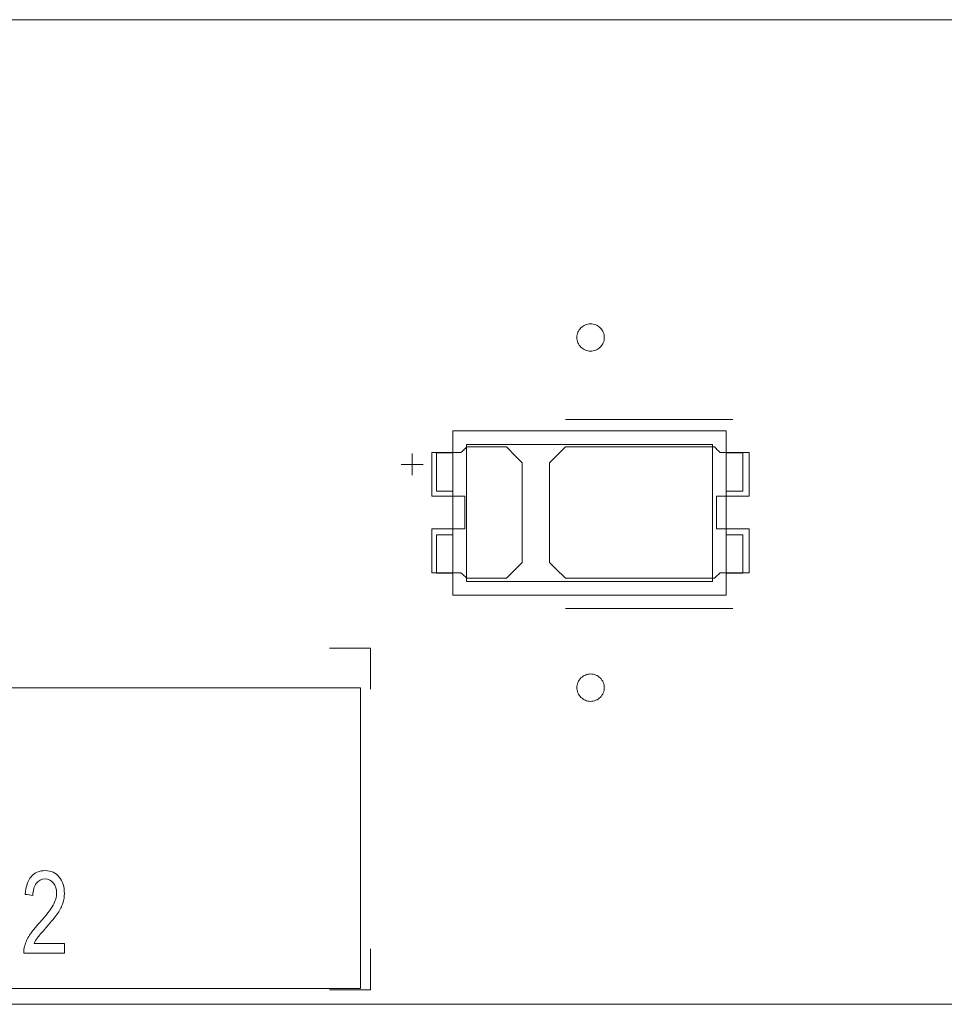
# Model space of a CAD drawing. Header units: inches. Extents: x -35 to 647, y 178 to 608.
# Tile 69 of 234: x 92 to 109, y 551 to 569. Entities that reach past the tile are written whole.
import ezdxf

# ---------------------------------------------------------------- set-up
doc = ezdxf.new("R2010")
doc.units = ezdxf.units.IN
doc.header["$MEASUREMENT"] = 0
doc.layers.add('1', color=7, linetype='Continuous')

# ---------------------------------------------------------------- blocks, each defined once
blk = doc.blocks.new('block 245')
at = {"layer": '1', "color": 155, "lineweight": 18, "true_color": 0x4c7299}
blk.add_lwpolyline([(104.426, 558.768), (99.926, 558.768)], dxfattribs=at)
blk = doc.blocks.new('block 246')
at = {"layer": '1', "color": 155, "lineweight": 18, "true_color": 0x4c7299}
blk.add_lwpolyline([(104.426, 561.268), (104.426, 558.768)], dxfattribs=at)
blk = doc.blocks.new('block 247')
at = {"layer": '1', "color": 155, "lineweight": 18, "true_color": 0x4c7299}
blk.add_lwpolyline([(99.926, 561.268), (104.426, 561.268)], dxfattribs=at)
blk = doc.blocks.new('block 248')
at = {"layer": '1', "color": 155, "lineweight": 18, "true_color": 0x4c7299}
blk.add_lwpolyline([(104.676, 558.518), (104.676, 561.518)], dxfattribs=at)
blk = doc.blocks.new('block 249')
at = {"layer": '1', "color": 155, "lineweight": 18, "true_color": 0x4c7299}
blk.add_lwpolyline([(99.676, 561.518), (99.676, 558.518)], dxfattribs=at)
blk = doc.blocks.new('block 250')
at = {"layer": '1', "color": 155, "lineweight": 18, "true_color": 0x4c7299}
blk.add_lwpolyline([(99.676, 558.518), (104.676, 558.518)], dxfattribs=at)
blk = doc.blocks.new('block 251')
at = {"layer": '1', "color": 155, "lineweight": 18, "true_color": 0x4c7299}
blk.add_lwpolyline([(99.926, 558.768), (99.926, 561.268)], dxfattribs=at)
blk = doc.blocks.new('block 252')
at = {"layer": '1', "color": 155, "lineweight": 18, "true_color": 0x4c7299}
blk.add_lwpolyline([(99.676, 560.418), (99.376, 560.418)], dxfattribs=at)
blk = doc.blocks.new('block 253')
at = {"layer": '1', "color": 155, "lineweight": 18, "true_color": 0x4c7299}
blk.add_lwpolyline([(99.376, 558.918), (99.676, 558.918)], dxfattribs=at)
blk = doc.blocks.new('block 254')
at = {"layer": '1', "color": 155, "lineweight": 18, "true_color": 0x4c7299}
blk.add_lwpolyline([(99.376, 559.618), (99.376, 558.918)], dxfattribs=at)
blk = doc.blocks.new('block 255')
at = {"layer": '1', "color": 155, "lineweight": 18, "true_color": 0x4c7299}
blk.add_lwpolyline([(104.976, 561.118), (104.676, 561.118)], dxfattribs=at)
blk = doc.blocks.new('block 256')
at = {"layer": '1', "color": 155, "lineweight": 18, "true_color": 0x4c7299}
blk.add_lwpolyline([(99.376, 560.418), (99.376, 561.118)], dxfattribs=at)
blk = doc.blocks.new('block 257')
at = {"layer": '1', "color": 155, "lineweight": 18, "true_color": 0x4c7299}
blk.add_lwpolyline([(99.376, 561.118), (99.676, 561.118)], dxfattribs=at)
blk = doc.blocks.new('block 258')
at = {"layer": '1', "color": 155, "lineweight": 18, "true_color": 0x4c7299}
blk.add_lwpolyline([(104.676, 561.518), (99.676, 561.518)], dxfattribs=at)
blk = doc.blocks.new('block 259')
at = {"layer": '1', "color": 155, "lineweight": 18, "true_color": 0x4c7299}
blk.add_lwpolyline([(104.976, 558.918), (104.676, 558.918)], dxfattribs=at)
blk = doc.blocks.new('block 260')
at = {"layer": '1', "color": 155, "lineweight": 18, "true_color": 0x4c7299}
blk.add_lwpolyline([(104.976, 559.618), (104.976, 558.918)], dxfattribs=at)
blk = doc.blocks.new('block 261')
at = {"layer": '1', "color": 155, "lineweight": 18, "true_color": 0x4c7299}
blk.add_lwpolyline([(104.676, 559.618), (104.976, 559.618)], dxfattribs=at)
blk = doc.blocks.new('block 262')
at = {"layer": '1', "color": 155, "lineweight": 18, "true_color": 0x4c7299}
blk.add_lwpolyline([(104.976, 560.418), (104.976, 561.118)], dxfattribs=at)
blk = doc.blocks.new('block 263')
at = {"layer": '1', "color": 155, "lineweight": 18, "true_color": 0x4c7299}
blk.add_lwpolyline([(104.676, 560.418), (104.976, 560.418)], dxfattribs=at)
blk = doc.blocks.new('block 305')
at = {"layer": '1', "color": 155, "lineweight": 18, "true_color": 0x4c7299}
blk.add_lwpolyline([(99.676, 559.618), (99.376, 559.618)], dxfattribs=at)
blk = doc.blocks.new('block 726')
at = {"layer": '1', "color": 155, "lineweight": 18, "true_color": 0x4c7299}
blk.add_lwpolyline([(97.988, 556.823), (59.988, 556.823)], dxfattribs=at)
blk = doc.blocks.new('block 727')
at = {"layer": '1', "color": 155, "lineweight": 18, "true_color": 0x4c7299}
blk.add_lwpolyline([(97.988, 556.823), (97.988, 551.323)], dxfattribs=at)
blk = doc.blocks.new('block 728')
at = {"layer": '1', "color": 155, "lineweight": 18, "true_color": 0x4c7299}
blk.add_lwpolyline([(59.988, 551.323), (97.988, 551.323)], dxfattribs=at)
blk = doc.blocks.new('block 1571')
at = {"layer": '1', "color": 18, "lineweight": 13, "true_color": 0x4c0000}
blk.add_lwpolyline([(155.726, 551.036), (24.162, 551.036)], dxfattribs=at)
blk = doc.blocks.new('block 1588')
at = {"layer": '1', "color": 18, "lineweight": 13, "true_color": 0x4c0000}
blk.add_lwpolyline([(104.795, 558.271), (101.735, 558.271)], dxfattribs=at)
blk = doc.blocks.new('block 1597')
at = {"layer": '1', "color": 18, "lineweight": 13, "true_color": 0x4c0000}
blk.add_lwpolyline([(104.795, 558.271), (101.735, 558.271)], dxfattribs=at)
blk = doc.blocks.new('block 1611')
at = {"layer": '1', "color": 18, "lineweight": 13, "true_color": 0x4c0000}
blk.add_lwpolyline([(155.726, 551.036), (24.162, 551.036)], dxfattribs=at)
blk = doc.blocks.new('block 1717')
at = {"layer": '1', "color": 18, "lineweight": 13, "true_color": 0x4c0000}
blk.add_lwpolyline([(12.823, 569.035), (144.387, 569.035)], dxfattribs=at)
blk = doc.blocks.new('block 1754')
at = {"layer": '1', "color": 18, "lineweight": 13, "true_color": 0x4c0000}
blk.add_lwpolyline([(104.795, 561.725), (101.735, 561.725)], dxfattribs=at)
blk = doc.blocks.new('block 1755')
at = {"layer": '1', "color": 18, "lineweight": 13, "true_color": 0x4c0000}
blk.add_lwpolyline([(98.735, 560.906), (99.135, 560.906)], dxfattribs=at)
blk = doc.blocks.new('block 1756')
at = {"layer": '1', "color": 18, "lineweight": 13, "true_color": 0x4c0000}
blk.add_lwpolyline([(98.934, 560.707), (98.934, 561.107)], dxfattribs=at)
blk = doc.blocks.new('block 1778')
at = {"layer": '1', "color": 18, "lineweight": 13, "true_color": 0x4c0000}
blk.add_lwpolyline([(98.934, 560.707), (98.934, 561.107)], dxfattribs=at)
blk = doc.blocks.new('block 1788')
at = {"layer": '1', "color": 18, "lineweight": 13, "true_color": 0x4c0000}
blk.add_lwpolyline([(104.795, 561.725), (101.735, 561.725)], dxfattribs=at)
blk = doc.blocks.new('block 1804')
at = {"layer": '1', "color": 18, "lineweight": 13, "true_color": 0x4c0000}
blk.add_lwpolyline([(98.735, 560.906), (99.135, 560.906)], dxfattribs=at)
blk = doc.blocks.new('block 1806')
at = {"layer": '1', "color": 18, "lineweight": 13, "true_color": 0x4c0000}
blk.add_lwpolyline([(12.823, 569.035), (144.387, 569.035)], dxfattribs=at)
blk = doc.blocks.new('block 5725')
at = {"layer": '1', "color": 155, "lineweight": 18, "true_color": 0x4c7299}
blk.add_lwpolyline([(12.823, 569.035), (144.387, 569.035)], dxfattribs=at)
blk = doc.blocks.new('block 5738')
at = {"layer": '1', "color": 155, "lineweight": 18, "true_color": 0x4c7299}
blk.add_lwpolyline([(155.726, 551.036), (24.162, 551.036)], dxfattribs=at)
blk = doc.blocks.new('block 5766')
at = {"layer": '1', "color": 18, "lineweight": 13, "true_color": 0x4c0000}
for points in [[(8.323, 551.036), (-10.379, 551.036), (-11.548, 551.036), (-11.555, 552.199), (-11.555, 554.537), (-11.555, 559.212), (-11.555, 568.563), (6.676, 569.035), (7.845, 569.035), (8.336, 568.341), (9.749, 566.491), (12.044, 566.883), (12.877, 569.035), (22.228, 569.035), (97.038, 569.035), (134.442, 569.035), (143.793, 569.035), (144.785, 567.307), (146.911, 566.352), (149.995, 569.035), (168.697, 569.035)], [(160.226, 551.082), (159.368, 553.254), (157.057, 553.54), (155.731, 551.628), (155.148, 551.036), (153.979, 551.036), (151.642, 551.036), (76.832, 551.036), (39.428, 551.036), (30.076, 551.036), (25.401, 551.036), (24.232, 551.036), (24.063, 552.146), (22.325, 553.698), (20.143, 552.878), (19.2, 551.036), (14.524, 551.036), (13.355, 551.036), (12.815, 551.675), (11.449, 553.559), (9.145, 553.225), (8.323, 551.036)]]:
    blk.add_lwpolyline(points, dxfattribs=at)
blk = doc.blocks.new('block 5769')
at = {"layer": '1', "color": 18, "lineweight": 13, "true_color": 0x4c0000}
for points in [[(8.323, 551.036), (-10.379, 551.036), (-11.548, 551.036), (-11.555, 552.199), (-11.555, 554.537), (-11.555, 559.212), (-11.555, 568.563), (6.676, 569.035), (7.845, 569.035), (8.336, 568.341), (9.749, 566.491), (12.044, 566.883), (12.877, 569.035), (22.228, 569.035), (97.038, 569.035), (134.442, 569.035), (143.793, 569.035), (144.785, 567.307), (146.911, 566.352), (149.995, 569.035), (168.697, 569.035)], [(160.226, 551.082), (159.368, 553.254), (157.057, 553.54), (155.731, 551.628), (155.148, 551.036), (153.979, 551.036), (151.642, 551.036), (76.832, 551.036), (39.428, 551.036), (30.076, 551.036), (25.401, 551.036), (24.232, 551.036), (24.063, 552.146), (22.325, 553.698), (20.143, 552.878), (19.2, 551.036), (14.524, 551.036), (13.355, 551.036), (12.815, 551.675), (11.449, 553.559), (9.145, 553.225), (8.323, 551.036)]]:
    blk.add_lwpolyline(points, dxfattribs=at)
blk = doc.blocks.new('block 5882')
at = {"layer": '1', "color": 18, "lineweight": 13, "true_color": 0x4c0000}
blk.add_open_spline([(105.095, 560.325), (105.095, 560.591), (105.095, 560.858), (105.095, 561.125), (104.919, 561.125), (104.742, 561.125), (104.565, 561.125), (104.529, 561.158), (104.494, 561.191), (104.458, 561.225), (103.55, 561.225), (102.643, 561.225), (101.735, 561.225), (101.638, 561.129), (101.542, 561.033), (101.445, 560.937), (101.445, 560.329), (101.445, 559.721), (101.445, 559.112), (101.542, 559.016), (101.638, 558.92), (101.735, 558.825), (102.643, 558.825), (103.55, 558.825), (104.458, 558.825), (104.494, 558.858), (104.529, 558.891), (104.565, 558.925), (104.742, 558.925), (104.919, 558.925), (105.095, 558.925), (105.095, 559.191), (105.095, 559.458), (105.095, 559.725), (104.895, 559.725), (104.695, 559.725), (104.495, 559.725), (104.495, 559.925), (104.495, 560.125), (104.495, 560.325), (104.695, 560.325), (104.895, 560.325), (105.095, 560.325)], degree=3, knots=[0, 0, 0, 0, 1, 1, 1, 2, 2, 2, 3, 3, 3, 4, 4, 4, 5, 5, 5, 6, 6, 6, 7, 7, 7, 8, 8, 8, 9, 9, 9, 10, 10, 10, 11, 11, 11, 12, 12, 12, 13, 13, 13, 14, 14, 14, 14], dxfattribs=at)
blk = doc.blocks.new('block 5883')
at = {"layer": '1', "color": 18, "lineweight": 13, "true_color": 0x4c0000}
blk.add_open_spline([(105.095, 560.325), (105.095, 560.591), (105.095, 560.858), (105.095, 561.125), (104.919, 561.125), (104.742, 561.125), (104.565, 561.125), (104.529, 561.158), (104.494, 561.191), (104.458, 561.225), (103.55, 561.225), (102.643, 561.225), (101.735, 561.225), (101.638, 561.129), (101.542, 561.033), (101.445, 560.937), (101.445, 560.329), (101.445, 559.721), (101.445, 559.112), (101.542, 559.016), (101.638, 558.92), (101.735, 558.825), (102.643, 558.825), (103.55, 558.825), (104.458, 558.825), (104.494, 558.858), (104.529, 558.891), (104.565, 558.925), (104.742, 558.925), (104.919, 558.925), (105.095, 558.925), (105.095, 559.191), (105.095, 559.458), (105.095, 559.725), (104.895, 559.725), (104.695, 559.725), (104.495, 559.725), (104.495, 559.925), (104.495, 560.125), (104.495, 560.325), (104.695, 560.325), (104.895, 560.325), (105.095, 560.325)], degree=3, knots=[0, 0, 0, 0, 1, 1, 1, 2, 2, 2, 3, 3, 3, 4, 4, 4, 5, 5, 5, 6, 6, 6, 7, 7, 7, 8, 8, 8, 9, 9, 9, 10, 10, 10, 11, 11, 11, 12, 12, 12, 13, 13, 13, 14, 14, 14, 14], dxfattribs=at)
blk = doc.blocks.new('block 5884')
at = {"layer": '1', "color": 18, "lineweight": 13, "true_color": 0x4c0000}
blk.add_open_spline([(100.656, 561.225), (100.752, 561.129), (100.849, 561.033), (100.945, 560.937), (100.945, 560.329), (100.945, 559.721), (100.945, 559.112), (100.849, 559.016), (100.752, 558.92), (100.656, 558.825), (100.415, 558.825), (100.174, 558.825), (99.933, 558.825), (99.897, 558.858), (99.861, 558.891), (99.826, 558.925), (99.649, 558.925), (99.472, 558.925), (99.295, 558.925), (99.295, 559.191), (99.295, 559.458), (99.295, 559.725), (99.495, 559.725), (99.695, 559.725), (99.895, 559.725), (99.895, 559.925), (99.895, 560.125), (99.895, 560.325), (99.695, 560.325), (99.495, 560.325), (99.295, 560.325), (99.295, 560.591), (99.295, 560.858), (99.295, 561.125), (99.472, 561.125), (99.649, 561.125), (99.826, 561.125), (99.861, 561.158), (99.897, 561.191), (99.933, 561.225), (100.174, 561.225), (100.415, 561.225), (100.656, 561.225)], degree=3, knots=[0, 0, 0, 0, 1, 1, 1, 2, 2, 2, 3, 3, 3, 4, 4, 4, 5, 5, 5, 6, 6, 6, 7, 7, 7, 8, 8, 8, 9, 9, 9, 10, 10, 10, 11, 11, 11, 12, 12, 12, 13, 13, 13, 14, 14, 14, 14], dxfattribs=at)
blk = doc.blocks.new('block 5885')
at = {"layer": '1', "color": 18, "lineweight": 13, "true_color": 0x4c0000}
blk.add_open_spline([(100.656, 561.225), (100.752, 561.129), (100.849, 561.033), (100.945, 560.937), (100.945, 560.329), (100.945, 559.721), (100.945, 559.112), (100.849, 559.016), (100.752, 558.92), (100.656, 558.825), (100.415, 558.825), (100.174, 558.825), (99.933, 558.825), (99.897, 558.858), (99.861, 558.891), (99.826, 558.925), (99.649, 558.925), (99.472, 558.925), (99.295, 558.925), (99.295, 559.191), (99.295, 559.458), (99.295, 559.725), (99.495, 559.725), (99.695, 559.725), (99.895, 559.725), (99.895, 559.925), (99.895, 560.125), (99.895, 560.325), (99.695, 560.325), (99.495, 560.325), (99.295, 560.325), (99.295, 560.591), (99.295, 560.858), (99.295, 561.125), (99.472, 561.125), (99.649, 561.125), (99.826, 561.125), (99.861, 561.158), (99.897, 561.191), (99.933, 561.225), (100.174, 561.225), (100.415, 561.225), (100.656, 561.225)], degree=3, knots=[0, 0, 0, 0, 1, 1, 1, 2, 2, 2, 3, 3, 3, 4, 4, 4, 5, 5, 5, 6, 6, 6, 7, 7, 7, 8, 8, 8, 9, 9, 9, 10, 10, 10, 11, 11, 11, 12, 12, 12, 13, 13, 13, 14, 14, 14, 14], dxfattribs=at)
blk = doc.blocks.new('block 5935')
at = {"layer": '1', "color": 18, "lineweight": 13, "true_color": 0x4c0000}
blk.add_open_spline([(100.656, 561.225), (100.752, 561.129), (100.849, 561.033), (100.945, 560.937), (100.945, 560.329), (100.945, 559.721), (100.945, 559.112), (100.849, 559.016), (100.752, 558.92), (100.656, 558.825), (100.415, 558.825), (100.174, 558.825), (99.933, 558.825), (99.897, 558.858), (99.861, 558.891), (99.826, 558.925), (99.649, 558.925), (99.472, 558.925), (99.295, 558.925), (99.295, 559.191), (99.295, 559.458), (99.295, 559.725), (99.495, 559.725), (99.695, 559.725), (99.895, 559.725), (99.895, 559.925), (99.895, 560.125), (99.895, 560.325), (99.695, 560.325), (99.495, 560.325), (99.295, 560.325), (99.295, 560.591), (99.295, 560.858), (99.295, 561.125), (99.472, 561.125), (99.649, 561.125), (99.826, 561.125), (99.861, 561.158), (99.897, 561.191), (99.933, 561.225), (100.174, 561.225), (100.415, 561.225), (100.656, 561.225)], degree=3, knots=[0, 0, 0, 0, 1, 1, 1, 2, 2, 2, 3, 3, 3, 4, 4, 4, 5, 5, 5, 6, 6, 6, 7, 7, 7, 8, 8, 8, 9, 9, 9, 10, 10, 10, 11, 11, 11, 12, 12, 12, 13, 13, 13, 14, 14, 14, 14], dxfattribs=at)
blk = doc.blocks.new('block 5937')
at = {"layer": '1', "color": 18, "lineweight": 13, "true_color": 0x4c0000}
blk.add_open_spline([(105.095, 560.325), (105.095, 560.591), (105.095, 560.858), (105.095, 561.125), (104.919, 561.125), (104.742, 561.125), (104.565, 561.125), (104.529, 561.158), (104.494, 561.191), (104.458, 561.225), (103.55, 561.225), (102.643, 561.225), (101.735, 561.225), (101.638, 561.129), (101.542, 561.033), (101.445, 560.937), (101.445, 560.329), (101.445, 559.721), (101.445, 559.112), (101.542, 559.016), (101.638, 558.92), (101.735, 558.825), (102.643, 558.825), (103.55, 558.825), (104.458, 558.825), (104.494, 558.858), (104.529, 558.891), (104.565, 558.925), (104.742, 558.925), (104.919, 558.925), (105.095, 558.925), (105.095, 559.191), (105.095, 559.458), (105.095, 559.725), (104.895, 559.725), (104.695, 559.725), (104.495, 559.725), (104.495, 559.925), (104.495, 560.125), (104.495, 560.325), (104.695, 560.325), (104.895, 560.325), (105.095, 560.325)], degree=3, knots=[0, 0, 0, 0, 1, 1, 1, 2, 2, 2, 3, 3, 3, 4, 4, 4, 5, 5, 5, 6, 6, 6, 7, 7, 7, 8, 8, 8, 9, 9, 9, 10, 10, 10, 11, 11, 11, 12, 12, 12, 13, 13, 13, 14, 14, 14, 14], dxfattribs=at)
blk = doc.blocks.new('block 5958')
at = {"layer": '1', "color": 18, "lineweight": 13, "true_color": 0x4c0000}
blk.add_open_spline([(105.095, 560.325), (105.095, 560.591), (105.095, 560.858), (105.095, 561.125), (104.919, 561.125), (104.742, 561.125), (104.565, 561.125), (104.529, 561.158), (104.494, 561.191), (104.458, 561.225), (103.55, 561.225), (102.643, 561.225), (101.735, 561.225), (101.638, 561.129), (101.542, 561.033), (101.445, 560.937), (101.445, 560.329), (101.445, 559.721), (101.445, 559.112), (101.542, 559.016), (101.638, 558.92), (101.735, 558.825), (102.643, 558.825), (103.55, 558.825), (104.458, 558.825), (104.494, 558.858), (104.529, 558.891), (104.565, 558.925), (104.742, 558.925), (104.919, 558.925), (105.095, 558.925), (105.095, 559.191), (105.095, 559.458), (105.095, 559.725), (104.895, 559.725), (104.695, 559.725), (104.495, 559.725), (104.495, 559.925), (104.495, 560.125), (104.495, 560.325), (104.695, 560.325), (104.895, 560.325), (105.095, 560.325)], degree=3, knots=[0, 0, 0, 0, 1, 1, 1, 2, 2, 2, 3, 3, 3, 4, 4, 4, 5, 5, 5, 6, 6, 6, 7, 7, 7, 8, 8, 8, 9, 9, 9, 10, 10, 10, 11, 11, 11, 12, 12, 12, 13, 13, 13, 14, 14, 14, 14], dxfattribs=at)
blk = doc.blocks.new('block 5976')
at = {"layer": '1', "color": 18, "lineweight": 13, "true_color": 0x4c0000}
blk.add_open_spline([(100.656, 561.225), (100.752, 561.129), (100.849, 561.033), (100.945, 560.937), (100.945, 560.329), (100.945, 559.721), (100.945, 559.112), (100.849, 559.016), (100.752, 558.92), (100.656, 558.825), (100.415, 558.825), (100.174, 558.825), (99.933, 558.825), (99.897, 558.858), (99.861, 558.891), (99.826, 558.925), (99.649, 558.925), (99.472, 558.925), (99.295, 558.925), (99.295, 559.191), (99.295, 559.458), (99.295, 559.725), (99.495, 559.725), (99.695, 559.725), (99.895, 559.725), (99.895, 559.925), (99.895, 560.125), (99.895, 560.325), (99.695, 560.325), (99.495, 560.325), (99.295, 560.325), (99.295, 560.591), (99.295, 560.858), (99.295, 561.125), (99.472, 561.125), (99.649, 561.125), (99.826, 561.125), (99.861, 561.158), (99.897, 561.191), (99.933, 561.225), (100.174, 561.225), (100.415, 561.225), (100.656, 561.225)], degree=3, knots=[0, 0, 0, 0, 1, 1, 1, 2, 2, 2, 3, 3, 3, 4, 4, 4, 5, 5, 5, 6, 6, 6, 7, 7, 7, 8, 8, 8, 9, 9, 9, 10, 10, 10, 11, 11, 11, 12, 12, 12, 13, 13, 13, 14, 14, 14, 14], dxfattribs=at)
blk = doc.blocks.new('block 6135')
at = {"layer": '1', "color": 18, "lineweight": 13, "true_color": 0x4c0000}
blk.add_open_spline([(98.174, 556.799), (98.174, 557.049), (98.174, 557.299), (98.174, 557.549), (97.924, 557.549), (97.674, 557.549), (97.424, 557.549)], degree=3, knots=[0, 0, 0, 0, 1, 1, 1, 2, 2, 2, 2], dxfattribs=at)
blk = doc.blocks.new('block 6138')
at = {"layer": '1', "color": 18, "lineweight": 13, "true_color": 0x4c0000}
blk.add_open_spline([(97.424, 551.299), (97.674, 551.299), (97.924, 551.299), (98.174, 551.299), (98.174, 551.549), (98.174, 551.799), (98.174, 552.049)], degree=3, knots=[0, 0, 0, 0, 1, 1, 1, 2, 2, 2, 2], dxfattribs=at)
blk = doc.blocks.new('block 6152')
at = {"layer": '1', "color": 18, "lineweight": 13, "true_color": 0x4c0000}
blk.add_lwpolyline([(101.945, 556.825), (101.946, 556.848), (101.95, 556.872), (101.956, 556.896), (101.964, 556.92), (101.975, 556.942), (101.988, 556.964), (102.003, 556.984), (102.019, 557.002), (102.038, 557.019), (102.057, 557.033), (102.077, 557.045), (102.099, 557.055), (102.122, 557.063), (102.146, 557.07), (102.17, 557.073), (102.195, 557.075), (102.22, 557.073), (102.245, 557.07), (102.269, 557.063), (102.292, 557.055), (102.314, 557.045), (102.334, 557.033), (102.353, 557.019), (102.371, 557.002), (102.388, 556.984), (102.403, 556.964), (102.416, 556.942), (102.427, 556.92), (102.435, 556.896), (102.441, 556.872), (102.444, 556.848), (102.445, 556.825), (102.444, 556.801), (102.441, 556.777), (102.435, 556.753), (102.427, 556.729), (102.416, 556.707), (102.403, 556.685), (102.388, 556.665), (102.371, 556.647), (102.353, 556.63), (102.334, 556.616), (102.314, 556.604), (102.292, 556.594), (102.269, 556.586), (102.245, 556.579), (102.22, 556.576), (102.195, 556.574), (102.17, 556.576), (102.146, 556.579), (102.122, 556.586), (102.099, 556.594), (102.077, 556.604), (102.057, 556.616), (102.038, 556.63), (102.019, 556.647), (102.003, 556.665), (101.988, 556.685), (101.975, 556.707), (101.964, 556.729), (101.956, 556.753), (101.95, 556.777), (101.946, 556.801), (101.945, 556.825)], dxfattribs=at)
blk = doc.blocks.new('block 6176')
at = {"layer": '1', "color": 18, "lineweight": 13, "true_color": 0x4c0000}
blk.add_lwpolyline([(101.945, 556.825), (101.946, 556.848), (101.95, 556.872), (101.956, 556.896), (101.964, 556.92), (101.975, 556.942), (101.988, 556.964), (102.003, 556.984), (102.019, 557.002), (102.038, 557.019), (102.057, 557.033), (102.077, 557.045), (102.099, 557.055), (102.122, 557.063), (102.146, 557.07), (102.17, 557.073), (102.195, 557.075), (102.22, 557.073), (102.245, 557.07), (102.269, 557.063), (102.292, 557.055), (102.314, 557.045), (102.334, 557.033), (102.353, 557.019), (102.371, 557.002), (102.388, 556.984), (102.403, 556.964), (102.416, 556.942), (102.427, 556.92), (102.435, 556.896), (102.441, 556.872), (102.444, 556.848), (102.445, 556.825), (102.444, 556.801), (102.441, 556.777), (102.435, 556.753), (102.427, 556.729), (102.416, 556.707), (102.403, 556.685), (102.388, 556.665), (102.371, 556.647), (102.353, 556.63), (102.334, 556.616), (102.314, 556.604), (102.292, 556.594), (102.269, 556.586), (102.245, 556.579), (102.22, 556.576), (102.195, 556.574), (102.17, 556.576), (102.146, 556.579), (102.122, 556.586), (102.099, 556.594), (102.077, 556.604), (102.057, 556.616), (102.038, 556.63), (102.019, 556.647), (102.003, 556.665), (101.988, 556.685), (101.975, 556.707), (101.964, 556.729), (101.956, 556.753), (101.95, 556.777), (101.946, 556.801), (101.945, 556.825)], dxfattribs=at)
blk = doc.blocks.new('block 6179')
at = {"layer": '1', "color": 18, "lineweight": 13, "true_color": 0x4c0000}
blk.add_open_spline([(92.025, 552.15), (92.209, 552.15), (92.393, 552.15), (92.578, 552.15), (92.578, 552.091), (92.578, 552.032), (92.578, 551.973), (92.329, 551.973), (92.081, 551.973), (91.833, 551.973), (91.832, 552.018), (91.837, 552.06), (91.849, 552.101), (91.868, 552.169), (91.898, 552.235), (91.94, 552.301), (91.982, 552.366), (92.042, 552.442), (92.121, 552.528), (92.243, 552.662), (92.326, 552.768), (92.369, 552.846), (92.413, 552.924), (92.434, 552.998), (92.434, 553.067), (92.434, 553.14), (92.414, 553.202), (92.375, 553.252), (92.336, 553.302), (92.285, 553.327), (92.222, 553.327), (92.155, 553.327), (92.102, 553.3), (92.062, 553.247), (92.022, 553.194), (92.002, 553.12), (92.001, 553.026), (91.954, 553.033), (91.906, 553.039), (91.859, 553.046), (91.869, 553.187), (91.905, 553.295), (91.969, 553.369), (92.032, 553.443), (92.118, 553.48), (92.225, 553.48), (92.333, 553.48), (92.418, 553.44), (92.482, 553.36), (92.545, 553.28), (92.576, 553.181), (92.576, 553.063), (92.576, 553.003), (92.567, 552.944), (92.548, 552.886), (92.53, 552.828), (92.499, 552.767), (92.456, 552.703), (92.414, 552.639), (92.343, 552.551), (92.243, 552.439), (92.16, 552.346), (92.107, 552.283), (92.083, 552.25), (92.06, 552.217), (92.04, 552.184), (92.025, 552.15)], degree=3, knots=[0, 0, 0, 0, 1, 1, 1, 2, 2, 2, 3, 3, 3, 4, 4, 4, 5, 5, 5, 6, 6, 6, 7, 7, 7, 8, 8, 8, 9, 9, 9, 10, 10, 10, 11, 11, 11, 12, 12, 12, 13, 13, 13, 14, 14, 14, 15, 15, 15, 16, 16, 16, 17, 17, 17, 18, 18, 18, 19, 19, 19, 20, 20, 20, 21, 21, 21, 22, 22, 22, 22], dxfattribs=at)
blk = doc.blocks.new('block 6191')
at = {"layer": '1', "color": 18, "lineweight": 13, "true_color": 0x4c0000}
blk.add_open_spline([(97.424, 551.299), (97.674, 551.299), (97.924, 551.299), (98.174, 551.299), (98.174, 551.549), (98.174, 551.799), (98.174, 552.049)], degree=3, knots=[0, 0, 0, 0, 1, 1, 1, 2, 2, 2, 2], dxfattribs=at)
blk = doc.blocks.new('block 6207')
at = {"layer": '1', "color": 18, "lineweight": 13, "true_color": 0x4c0000}
blk.add_open_spline([(98.174, 556.799), (98.174, 557.049), (98.174, 557.299), (98.174, 557.549), (97.924, 557.549), (97.674, 557.549), (97.424, 557.549)], degree=3, knots=[0, 0, 0, 0, 1, 1, 1, 2, 2, 2, 2], dxfattribs=at)
blk = doc.blocks.new('block 6304')
at = {"layer": '1', "color": 18, "lineweight": 13, "true_color": 0x4c0000}
blk.add_lwpolyline([(101.945, 563.225), (101.946, 563.248), (101.95, 563.272), (101.956, 563.296), (101.964, 563.32), (101.975, 563.342), (101.988, 563.364), (102.003, 563.384), (102.019, 563.402), (102.038, 563.419), (102.057, 563.433), (102.077, 563.445), (102.099, 563.455), (102.122, 563.463), (102.146, 563.47), (102.17, 563.473), (102.195, 563.475), (102.22, 563.473), (102.245, 563.47), (102.269, 563.463), (102.292, 563.455), (102.314, 563.445), (102.334, 563.433), (102.353, 563.419), (102.371, 563.402), (102.388, 563.384), (102.403, 563.364), (102.416, 563.342), (102.427, 563.32), (102.435, 563.296), (102.441, 563.272), (102.444, 563.248), (102.445, 563.225), (102.444, 563.201), (102.441, 563.177), (102.435, 563.153), (102.427, 563.129), (102.416, 563.107), (102.403, 563.085), (102.388, 563.065), (102.371, 563.047), (102.353, 563.03), (102.334, 563.016), (102.314, 563.004), (102.292, 562.994), (102.269, 562.986), (102.245, 562.979), (102.22, 562.976), (102.195, 562.974), (102.17, 562.976), (102.146, 562.979), (102.122, 562.986), (102.099, 562.994), (102.077, 563.004), (102.057, 563.016), (102.038, 563.03), (102.019, 563.047), (102.003, 563.065), (101.988, 563.085), (101.975, 563.107), (101.964, 563.129), (101.956, 563.153), (101.95, 563.177), (101.946, 563.201), (101.945, 563.225)], dxfattribs=at)
blk = doc.blocks.new('block 6330')
at = {"layer": '1', "color": 18, "lineweight": 13, "true_color": 0x4c0000}
blk.add_lwpolyline([(101.945, 563.225), (101.946, 563.248), (101.95, 563.272), (101.956, 563.296), (101.964, 563.32), (101.975, 563.342), (101.988, 563.364), (102.003, 563.384), (102.019, 563.402), (102.038, 563.419), (102.057, 563.433), (102.077, 563.445), (102.099, 563.455), (102.122, 563.463), (102.146, 563.47), (102.17, 563.473), (102.195, 563.475), (102.22, 563.473), (102.245, 563.47), (102.269, 563.463), (102.292, 563.455), (102.314, 563.445), (102.334, 563.433), (102.353, 563.419), (102.371, 563.402), (102.388, 563.384), (102.403, 563.364), (102.416, 563.342), (102.427, 563.32), (102.435, 563.296), (102.441, 563.272), (102.444, 563.248), (102.445, 563.225), (102.444, 563.201), (102.441, 563.177), (102.435, 563.153), (102.427, 563.129), (102.416, 563.107), (102.403, 563.085), (102.388, 563.065), (102.371, 563.047), (102.353, 563.03), (102.334, 563.016), (102.314, 563.004), (102.292, 562.994), (102.269, 562.986), (102.245, 562.979), (102.22, 562.976), (102.195, 562.974), (102.17, 562.976), (102.146, 562.979), (102.122, 562.986), (102.099, 562.994), (102.077, 563.004), (102.057, 563.016), (102.038, 563.03), (102.019, 563.047), (102.003, 563.065), (101.988, 563.085), (101.975, 563.107), (101.964, 563.129), (101.956, 563.153), (101.95, 563.177), (101.946, 563.201), (101.945, 563.225)], dxfattribs=at)

msp = doc.modelspace()

# ---------------------------------------------------------------- block references
at = {"layer": '1'}
for name in ['block 5766', 'block 5769', 'block 1717', 'block 1806', 'block 5725', 'block 6304', 'block 6330', 'block 1754', 'block 1788', 'block 249', 'block 258', 'block 248', 'block 5884', 'block 5885', 'block 5935', 'block 5976', 'block 247', 'block 251', 'block 5882', 'block 5883', 'block 5937', 'block 5958', 'block 246', 'block 1756', 'block 1778', 'block 256', 'block 257', 'block 255', 'block 262', 'block 1755', 'block 1804', 'block 252', 'block 263', 'block 254', 'block 305', 'block 261', 'block 260', 'block 253', 'block 259', 'block 245', 'block 250', 'block 1588', 'block 1597', 'block 6135', 'block 6207', 'block 6152', 'block 6176', 'block 726', 'block 727', 'block 6179', 'block 6138', 'block 6191', 'block 728', 'block 1571', 'block 1611', 'block 5738']:
    msp.add_blockref(name, (0, 0), dxfattribs=at)

doc.saveas('drawing.dxf')
